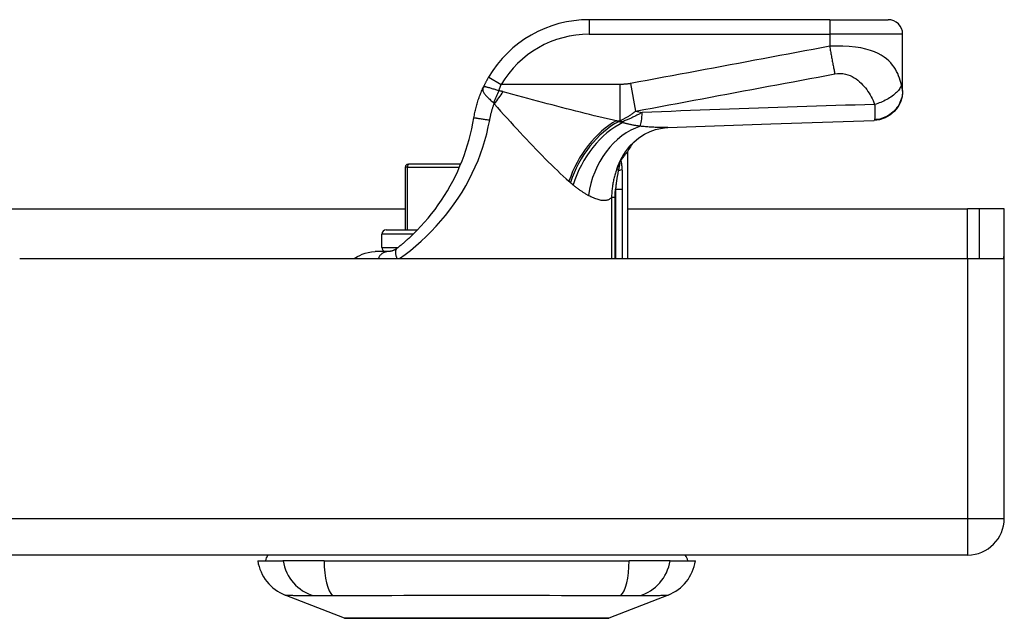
# Model space of a CAD drawing. Header units: inches. Extents: x 14 to 456, y 41 to 215.
# Tile 16 of 201: x 106.94 to 109.6, y 40.54 to 42.15. Entities that reach past the tile are written whole.
import ezdxf

# ---------------------------------------------------------------- set-up
doc = ezdxf.new("R2010")
doc.units = ezdxf.units.IN
doc.header["$MEASUREMENT"] = 0
doc.layers.add('Visible Edges(ANSI)', color=7, linetype='Continuous', lineweight=25)
doc.layers.add('Visible Tangent Edges(ANSI)', color=7, linetype='Continuous', lineweight=25)

msp = doc.modelspace()

# ---------------------------------------------------------------- linework, layer by layer
at = {"layer": 'Visible Edges(ANSI)'}
for p, q in [((109.128, 42.1542), (108.4789, 42.1542)), ((109.128, 42.1542), (109.2855, 42.1542)), ((109.3248, 41.9627), (109.3248, 42.1148)), ((109.3248, 41.9615), (109.3248, 41.9627)), ((108.5824, 41.7975), (108.5824, 41.5093)), ((108.5644, 41.7741), (108.565, 41.7748)), ((107.9824, 41.7562), (107.9824, 41.5869)), ((107.9903, 41.7641), (107.9923, 41.7641)), ((108.1324, 41.7641), (107.9923, 41.7641)), ((106.4616, 41.6433), (107.9824, 41.6433)), ((108.5824, 41.6433), (109.5002, 41.6433)), ((109.5312, 41.6433), (109.5002, 41.6433)), ((109.5992, 41.6433), (109.5312, 41.6433)), ((109.5312, 41.6433), (109.5312, 41.5093)), ((109.5992, 41.5263), (109.5992, 41.6433)), ((107.9311, 41.5869), (108.0158, 41.5869)), ((107.9193, 41.5397), (107.9193, 41.5751)), ((106.9422, 41.5093), (109.5002, 41.5093)), ((107.9355, 41.5282), (107.9019, 41.5282)), ((109.5002, 41.5093), (109.5978, 41.5093)), ((109.5992, 40.8083), (109.5992, 41.5263)), ((109.5002, 40.7093), (61.8952, 40.7093)), ((107.5847, 40.6935), (107.6527, 40.6935)), ((107.7635, 40.6935), (107.6527, 40.6935)), ((107.7635, 40.6935), (108.587, 40.6935)), ((108.6977, 40.6935), (108.587, 40.6935)), ((108.6977, 40.6935), (108.7658, 40.6935)), ((107.8183, 40.539), (107.6586, 40.6011)), ((108.6918, 40.6011), (108.5321, 40.539))]:
    msp.add_line(p, q, dxfattribs=at)
at = {"layer": 'Visible Edges(ANSI)', "flags": 128}
for points in [[(108.2078, 41.9994), (108.2071, 41.9983), (108.2064, 41.9971), (108.2057, 41.9959), (108.205, 41.9947), (108.2043, 41.9935), (108.2037, 41.9923), (108.203, 41.9911), (108.2024, 41.9899), (108.2017, 41.9887), (108.2011, 41.9875), (108.2004, 41.9863), (108.1998, 41.9851), (108.1992, 41.9839), (108.1985, 41.9827), (108.1979, 41.9815), (108.1973, 41.9803), (108.1967, 41.979), (108.1961, 41.9778), (108.1955, 41.9766), (108.1949, 41.9754), (108.1944, 41.9742), (108.1938, 41.973), (108.1932, 41.9718), (108.1927, 41.9706)], [(108.168, 41.8895), (108.1686, 41.893), (108.1692, 41.8965), (108.1699, 41.9), (108.1706, 41.9034), (108.1713, 41.9069), (108.1721, 41.9104), (108.1729, 41.9138), (108.1738, 41.9172), (108.1747, 41.9207), (108.1756, 41.9241), (108.1766, 41.9275), (108.1776, 41.9309), (108.1787, 41.9343), (108.1797, 41.9377), (108.1809, 41.941), (108.182, 41.9444), (108.1832, 41.9477), (108.1845, 41.951), (108.1858, 41.9543), (108.1871, 41.9576), (108.1884, 41.9609), (108.1898, 41.9642), (108.1912, 41.9674), (108.1927, 41.9706)], [(109.3248, 41.9615), (109.3234, 41.9463), (109.319, 41.9317), (109.3119, 41.9181), (109.3024, 41.9062), (109.2907, 41.8963), (109.2773, 41.8889), (109.2628, 41.8841), (109.2476, 41.8822)], [(108.005, 41.5761), (108.0151, 41.5862), (108.0251, 41.5967), (108.0349, 41.6076), (108.0446, 41.6189), (108.0539, 41.6304), (108.0631, 41.6423), (108.0719, 41.6544), (108.0804, 41.6668), (108.0886, 41.6794), (108.0965, 41.6922), (108.104, 41.7053), (108.1111, 41.7185), (108.1179, 41.7319), (108.1243, 41.7455), (108.1304, 41.7593), (108.1361, 41.7733), (108.1415, 41.7874), (108.1464, 41.8017), (108.151, 41.8161), (108.1552, 41.8307), (108.159, 41.8453), (108.1624, 41.86), (108.1654, 41.8747), (108.168, 41.8895)], [(108.6914, 41.8634), (108.9696, 41.8735), (109.2476, 41.8822)], [(108.5872, 41.8115), (108.5992, 41.8238), (108.6131, 41.8351), (108.6282, 41.8448), (108.6435, 41.8523), (108.6581, 41.8576), (108.6712, 41.8609), (108.6824, 41.8627), (108.6914, 41.8634)], [(108.565, 41.7748), (108.5663, 41.7766), (108.5676, 41.7784), (108.5689, 41.7801), (108.5701, 41.7817), (108.5712, 41.7832), (108.5723, 41.7846), (108.5734, 41.786), (108.5744, 41.7873), (108.5753, 41.7885), (108.5762, 41.7897), (108.5771, 41.7908), (108.5778, 41.7918), (108.5785, 41.7927), (108.5792, 41.7935), (108.5798, 41.7943), (108.5803, 41.795), (108.5808, 41.7956), (108.5812, 41.7961), (108.5816, 41.7965), (108.5818, 41.7969), (108.5821, 41.7972), (108.5822, 41.7974), (108.5823, 41.7975), (108.5824, 41.7975)], [(108.5598, 41.7661), (108.56, 41.7665), (108.5602, 41.7669), (108.5604, 41.7673), (108.5606, 41.7676), (108.5608, 41.768), (108.561, 41.7684), (108.5612, 41.7688), (108.5614, 41.7691), (108.5616, 41.7695), (108.5618, 41.7699), (108.562, 41.7702), (108.5622, 41.7706), (108.5624, 41.771), (108.5626, 41.7713), (108.5628, 41.7717), (108.563, 41.772), (108.5632, 41.7723), (108.5634, 41.7726), (108.5636, 41.7729), (108.5638, 41.7731), (108.5639, 41.7734), (108.5641, 41.7736), (108.5643, 41.7739), (108.5644, 41.7741)], [(108.005, 41.5761), (108.0031, 41.5743), (108.0013, 41.5725), (107.9994, 41.5707), (107.9975, 41.569), (107.9957, 41.5672), (107.9938, 41.5655), (107.9919, 41.5638), (107.99, 41.5621), (107.9882, 41.5604), (107.9863, 41.5587), (107.9844, 41.557), (107.9825, 41.5554), (107.9806, 41.5537), (107.9787, 41.5521), (107.9768, 41.5505), (107.9749, 41.5489), (107.9731, 41.5473), (107.9712, 41.5457), (107.9693, 41.5442), (107.9674, 41.5426), (107.9655, 41.5411), (107.9636, 41.5396), (107.9617, 41.5381), (107.9598, 41.5366)], [(107.9598, 41.5366), (107.9588, 41.5358), (107.9579, 41.5351), (107.9569, 41.5345), (107.9558, 41.5338), (107.9548, 41.5332), (107.9538, 41.5327), (107.9528, 41.5322), (107.9517, 41.5317), (107.9507, 41.5312), (107.9496, 41.5308), (107.9486, 41.5304), (107.9475, 41.5301), (107.9465, 41.5297), (107.9454, 41.5294), (107.9443, 41.5292), (107.9433, 41.529), (107.9422, 41.5288), (107.9412, 41.5286), (107.9401, 41.5284), (107.9391, 41.5283), (107.9382, 41.5283), (107.9372, 41.5282), (107.9364, 41.5282), (107.9355, 41.5282)], [(107.8451, 41.5093), (107.8492, 41.5119), (107.854, 41.5148), (107.8598, 41.5179), (107.8666, 41.5209), (107.8742, 41.5237), (107.8827, 41.526), (107.892, 41.5276), (107.9019, 41.5282)], [(107.8201, 40.5387), (107.8205, 40.5387), (107.8218, 40.5387), (107.824, 40.5387), (107.827, 40.5387), (107.8308, 40.5386), (107.8354, 40.5386), (107.8408, 40.5386), (107.8471, 40.5386), (107.8542, 40.5386), (107.8621, 40.5386), (107.8707, 40.5385), (107.88, 40.5385), (107.89, 40.5385), (107.9007, 40.5385), (107.9121, 40.5385), (107.924, 40.5385), (107.9366, 40.5385), (107.9498, 40.5385), (107.9635, 40.5385), (107.9777, 40.5385), (107.9924, 40.5385), (108.0076, 40.5386), (108.0232, 40.5386), (108.0392, 40.5386), (108.0555, 40.5386), (108.0721, 40.5386), (108.089, 40.5386), (108.106, 40.5387), (108.1231, 40.5387), (108.1404, 40.5387), (108.1578, 40.5387), (108.1753, 40.5387), (108.1928, 40.5387), (108.2103, 40.5387), (108.2276, 40.5387), (108.2448, 40.5387), (108.2618, 40.5386), (108.2785, 40.5386), (108.2951, 40.5386), (108.3115, 40.5386), (108.3275, 40.5386), (108.3431, 40.5386), (108.3583, 40.5385), (108.373, 40.5385), (108.3872, 40.5385), (108.4009, 40.5385), (108.4141, 40.5385), (108.4267, 40.5385), (108.4386, 40.5385), (108.45, 40.5385), (108.4606, 40.5385), (108.4706, 40.5385), (108.48, 40.5385), (108.4886, 40.5386), (108.4964, 40.5386), (108.5034, 40.5386), (108.5097, 40.5386), (108.5151, 40.5386), (108.5197, 40.5386), (108.5235, 40.5387), (108.5265, 40.5387), (108.5286, 40.5387), (108.5299, 40.5387), (108.5303, 40.5387)]]:
    msp.add_lwpolyline(points, dxfattribs=at)
at = {"layer": 'Visible Edges(ANSI)'}
for centre, radius, start, end in [((108.4789, 41.8392), 0.315, 90, 149.4195), ((109.2855, 42.1148), 0.0394, 0, 90), ((108.7559, 41.7047), 0.1969, 142.7495, 151.8538), ((107.9903, 41.7562), 0.00787, 90, 180), ((107.9311, 41.5751), 0.0118, 90, 180), ((107.9311, 41.5397), 0.0118, 180, 256.7385), ((109.5002, 41.5263), 0.099, 350.1123, 0), ((109.5002, 40.8083), 0.099, 270, 0), ((107.6437, 40.6857), 0.0394, 143.1301, 168.463), ((108.7067, 40.6857), 0.0394, 11.537, 36.8699), ((107.7015, 40.7112), 0.1181, 188.6009, 248.7495), ((108.649, 40.7112), 0.1181, 291.2505, 351.3991), ((107.8201, 40.5436), 0.00492, 248.7495, 269.7912), ((108.5303, 40.5436), 0.00492, 270.2088, 291.2505)]:
    msp.add_arc(centre, radius, start, end, dxfattribs=at)
at = {"layer": 'Visible Tangent Edges(ANSI)'}
for p, q in [((108.4789, 42.1542), (108.4789, 42.1148)), ((109.128, 42.1542), (109.128, 42.1148)), ((108.4789, 42.1148), (109.128, 42.1148)), ((109.128, 42.1148), (109.128, 42.0823)), ((109.3248, 42.1148), (109.128, 42.1148)), ((108.2078, 41.9994), (108.2417, 41.9794)), ((108.5904, 41.9818), (108.6043, 41.9073)), ((108.5613, 41.9794), (108.2417, 41.9794)), ((108.5613, 41.9794), (108.5613, 41.8814)), ((108.5522, 41.8814), (108.5613, 41.8814)), ((108.5695, 41.8789), (108.5581, 41.8789)), ((108.5695, 41.8789), (108.5695, 41.8765)), ((107.9884, 41.7562), (107.9824, 41.7562)), ((107.9884, 41.5869), (107.9884, 41.7562)), ((107.9884, 41.7562), (108.1291, 41.7562)), ((108.5579, 41.7476), (108.553, 41.7494)), ((108.5502, 41.6967), (108.5692, 41.6967)), ((108.5502, 41.6967), (108.5502, 41.5093)), ((108.5692, 41.5093), (108.5692, 41.6967)), ((108.5489, 41.6742), (108.5395, 41.6742)), ((108.5395, 41.6742), (108.5395, 41.5093)), ((108.5489, 41.5093), (108.5489, 41.6742)), ((109.5002, 41.5093), (109.5002, 41.6433)), ((108.004, 41.5751), (107.9193, 41.5751)), ((107.9193, 41.5397), (107.9637, 41.5397)), ((109.5002, 41.5093), (109.5002, 40.8083)), ((61.8952, 40.8083), (109.5002, 40.8083)), ((109.5002, 40.8083), (109.5992, 40.8083)), ((109.5002, 40.8083), (109.5002, 40.7093)), ((108.6918, 40.6011), (108.5321, 40.539))]:
    msp.add_line(p, q, dxfattribs=at)
at = {"layer": 'Visible Tangent Edges(ANSI)', "flags": 128}
for points in [[(109.128, 42.0823), (109.1056, 42.0782), (109.0832, 42.0739), (109.0608, 42.0698), (109.0384, 42.0656), (109.016, 42.0614), (108.9936, 42.0572), (108.9712, 42.053), (108.9488, 42.0488), (108.9264, 42.0446), (108.904, 42.0404), (108.8816, 42.0363), (108.8592, 42.0321), (108.8368, 42.0279), (108.8144, 42.0237), (108.7921, 42.0195), (108.7697, 42.0153), (108.7473, 42.0111), (108.7249, 42.007), (108.7025, 42.0028), (108.6801, 41.9986), (108.6577, 41.9944), (108.6353, 41.9902), (108.6129, 41.986), (108.5904, 41.9818)], [(109.3214, 41.9781), (109.32, 41.9843), (109.3183, 41.9904), (109.3164, 41.9965), (109.3141, 42.0026), (109.3116, 42.0086), (109.3087, 42.0145), (109.3054, 42.0204), (109.3018, 42.0262), (109.2976, 42.0318), (109.2929, 42.0374), (109.2876, 42.0429), (109.2817, 42.0481), (109.2749, 42.0533), (109.2673, 42.0582), (109.2587, 42.0628), (109.249, 42.0672), (109.2381, 42.0712), (109.2258, 42.0748), (109.2122, 42.0779), (109.1973, 42.0803), (109.181, 42.0821), (109.1638, 42.083), (109.146, 42.0831), (109.128, 42.0823)], [(109.128, 42.0823), (109.1286, 42.0789), (109.1291, 42.0756), (109.1297, 42.0723), (109.1303, 42.0689), (109.1309, 42.0656), (109.1315, 42.0623), (109.1321, 42.0589), (109.1327, 42.0556), (109.1333, 42.0523), (109.1339, 42.0491), (109.1345, 42.0458), (109.1351, 42.0426), (109.1357, 42.0394), (109.1363, 42.0363), (109.1369, 42.0332), (109.1375, 42.0301), (109.1381, 42.0271), (109.1386, 42.0242), (109.1392, 42.0213), (109.1398, 42.0184), (109.1403, 42.0157), (109.1408, 42.013), (109.1414, 42.0103), (109.1419, 42.0078)], [(108.6043, 41.9073), (108.6268, 41.9115), (108.6493, 41.9157), (108.6716, 41.9199), (108.694, 41.924), (108.7164, 41.9282), (108.7388, 41.9324), (108.7612, 41.9366), (108.7836, 41.9408), (108.806, 41.945), (108.8284, 41.9492), (108.8508, 41.9533), (108.8732, 41.9575), (108.8956, 41.9617), (108.918, 41.9659), (108.9404, 41.9701), (108.9627, 41.9743), (108.9851, 41.9785), (109.0075, 41.9826), (109.0299, 41.9868), (109.0523, 41.991), (109.0747, 41.9952), (109.0972, 41.9994), (109.1196, 42.0036), (109.1419, 42.0078)], [(109.1419, 42.0078), (109.1491, 42.0088), (109.1563, 42.0091), (109.1634, 42.0087), (109.1703, 42.0075), (109.1768, 42.0057), (109.1829, 42.0034), (109.1887, 42.0006), (109.1942, 41.9975), (109.1993, 41.9941), (109.2041, 41.9905), (109.2086, 41.9867), (109.2129, 41.9827), (109.217, 41.9785), (109.2209, 41.9742), (109.2245, 41.9698), (109.228, 41.9653), (109.2313, 41.9607), (109.2345, 41.9559), (109.2374, 41.9511), (109.2402, 41.9462), (109.2427, 41.9412), (109.2451, 41.936), (109.2473, 41.9308), (109.2493, 41.9254)], [(108.5904, 41.9818), (108.5892, 41.9816), (108.588, 41.9814), (108.5868, 41.9812), (108.5856, 41.981), (108.5843, 41.9809), (108.5831, 41.9807), (108.5819, 41.9805), (108.5807, 41.9804), (108.5795, 41.9803), (108.5783, 41.9802), (108.5771, 41.9801), (108.5759, 41.98), (108.5747, 41.9799), (108.5734, 41.9798), (108.5722, 41.9797), (108.571, 41.9796), (108.5698, 41.9796), (108.5686, 41.9795), (108.5674, 41.9795), (108.5662, 41.9795), (108.565, 41.9794), (108.5638, 41.9794), (108.5626, 41.9794), (108.5613, 41.9794)], [(108.1927, 41.9706), (108.1921, 41.9692), (108.1917, 41.9677), (108.1916, 41.9662), (108.1916, 41.9647), (108.1918, 41.9632), (108.1922, 41.9617), (108.1928, 41.9601), (108.1935, 41.9585), (108.1944, 41.9569), (108.1955, 41.9553), (108.1967, 41.9536), (108.198, 41.9519), (108.1995, 41.9501), (108.2011, 41.9484), (108.2028, 41.9466), (108.2046, 41.9448), (108.2065, 41.9429), (108.2084, 41.9411), (108.2105, 41.9392), (108.2125, 41.9373), (108.2147, 41.9355), (108.2168, 41.9336), (108.219, 41.9317), (108.2212, 41.9298)], [(108.2352, 41.9622), (108.2326, 41.963), (108.23, 41.9638), (108.2275, 41.9647), (108.2249, 41.9655), (108.2224, 41.9663), (108.2199, 41.967), (108.2175, 41.9678), (108.2151, 41.9685), (108.2129, 41.9692), (108.2107, 41.9699), (108.2086, 41.9705), (108.2066, 41.971), (108.2047, 41.9715), (108.203, 41.9719), (108.2014, 41.9723), (108.1999, 41.9725), (108.1985, 41.9727), (108.1973, 41.9728), (108.1962, 41.9728), (108.1953, 41.9727), (108.1944, 41.9724), (108.1937, 41.972), (108.1932, 41.9714), (108.1927, 41.9706)], [(108.2352, 41.9622), (108.2355, 41.9629), (108.2358, 41.9637), (108.236, 41.9644), (108.2363, 41.9651), (108.2365, 41.9658), (108.2368, 41.9665), (108.2371, 41.9673), (108.2373, 41.968), (108.2376, 41.9687), (108.2378, 41.9694), (108.2381, 41.9701), (108.2384, 41.9709), (108.2386, 41.9716), (108.2389, 41.9723), (108.2392, 41.973), (108.2395, 41.9737), (108.2397, 41.9744), (108.24, 41.9752), (108.2403, 41.9759), (108.2405, 41.9766), (108.2408, 41.9773), (108.2411, 41.978), (108.2414, 41.9787), (108.2417, 41.9794)], [(108.2467, 41.9597), (108.2463, 41.9598), (108.2458, 41.9599), (108.2454, 41.9601), (108.2449, 41.9602), (108.2444, 41.9603), (108.244, 41.9604), (108.2435, 41.9605), (108.2431, 41.9606), (108.2426, 41.9607), (108.2421, 41.9609), (108.2416, 41.961), (108.2412, 41.9611), (108.2407, 41.9612), (108.2402, 41.9613), (108.2397, 41.9614), (108.2392, 41.9615), (108.2387, 41.9616), (108.2383, 41.9617), (108.2378, 41.9618), (108.2373, 41.9619), (108.2368, 41.9619), (108.2363, 41.962), (108.2357, 41.9621), (108.2352, 41.9622)], [(108.5522, 41.8814), (108.5406, 41.884), (108.5288, 41.8866), (108.5169, 41.8894), (108.5048, 41.8922), (108.4926, 41.8951), (108.4803, 41.8981), (108.4679, 41.9011), (108.4554, 41.9042), (108.4429, 41.9074), (108.4302, 41.9106), (108.4175, 41.9139), (108.4046, 41.9172), (108.3917, 41.9206), (108.3788, 41.924), (108.3657, 41.9274), (108.3526, 41.9309), (108.3395, 41.9344), (108.3263, 41.938), (108.3131, 41.9416), (108.2998, 41.9452), (108.2866, 41.9488), (108.2733, 41.9524), (108.26, 41.956), (108.2467, 41.9597)], [(109.3248, 41.9627), (109.3247, 41.9582), (109.3243, 41.9536), (109.3236, 41.949), (109.3225, 41.9443), (109.3212, 41.9396), (109.3195, 41.9349), (109.3175, 41.9303), (109.3152, 41.9257), (109.3126, 41.9212), (109.3096, 41.9169), (109.3063, 41.9128), (109.3028, 41.9089), (109.299, 41.9052), (109.295, 41.9018), (109.2907, 41.8986), (109.2863, 41.8958), (109.2818, 41.8932), (109.2771, 41.891), (109.2724, 41.889), (109.2677, 41.8874), (109.2629, 41.8861), (109.2582, 41.8851), (109.2535, 41.8844), (109.2489, 41.884)], [(109.3214, 41.9781), (109.3207, 41.9758), (109.3197, 41.9733), (109.3184, 41.9709), (109.317, 41.9683), (109.3153, 41.9658), (109.3133, 41.9632), (109.3111, 41.9606), (109.3087, 41.958), (109.306, 41.9554), (109.3032, 41.9528), (109.3001, 41.9503), (109.2968, 41.9478), (109.2934, 41.9454), (109.2897, 41.943), (109.286, 41.9407), (109.2821, 41.9386), (109.2781, 41.9365), (109.2741, 41.9346), (109.27, 41.9327), (109.2658, 41.931), (109.2616, 41.9294), (109.2575, 41.928), (109.2533, 41.9266), (109.2493, 41.9254)], [(109.3248, 41.9627), (109.3248, 41.963), (109.3248, 41.9634), (109.3247, 41.9638), (109.3247, 41.9642), (109.3246, 41.9647), (109.3245, 41.9652), (109.3244, 41.9657), (109.3243, 41.9663), (109.3241, 41.9669), (109.324, 41.9675), (109.3238, 41.9682), (109.3236, 41.9689), (109.3234, 41.9696), (109.3233, 41.9703), (109.3231, 41.971), (109.3229, 41.9717), (109.3227, 41.9724), (109.3225, 41.9732), (109.3224, 41.974), (109.3222, 41.9747), (109.322, 41.9756), (109.3218, 41.9764), (109.3216, 41.9772), (109.3214, 41.9781)], [(108.2212, 41.9298), (108.2213, 41.9298), (108.2213, 41.9297), (108.2214, 41.9296), (108.2215, 41.9295), (108.2216, 41.9294), (108.2216, 41.9293), (108.2217, 41.9292), (108.2217, 41.9291), (108.2218, 41.929), (108.2219, 41.9289), (108.2219, 41.9288), (108.222, 41.9287), (108.222, 41.9285), (108.2221, 41.9284), (108.2221, 41.9283), (108.2222, 41.9281), (108.2222, 41.928), (108.2223, 41.9278), (108.2223, 41.9277), (108.2223, 41.9275), (108.2224, 41.9274), (108.2224, 41.9272), (108.2224, 41.927), (108.2225, 41.9268)], [(108.2105, 41.8832), (108.2108, 41.8851), (108.2112, 41.8869), (108.2115, 41.8888), (108.2119, 41.8906), (108.2123, 41.8924), (108.2127, 41.8943), (108.2132, 41.8961), (108.2136, 41.898), (108.214, 41.8998), (108.2145, 41.9016), (108.215, 41.9034), (108.2155, 41.9053), (108.216, 41.9071), (108.2165, 41.9089), (108.2171, 41.9107), (108.2176, 41.9125), (108.2182, 41.9143), (108.2187, 41.9161), (108.2193, 41.9179), (108.2199, 41.9197), (108.2205, 41.9215), (108.2212, 41.9233), (108.2218, 41.9251), (108.2225, 41.9268)], [(108.2225, 41.9268), (108.2313, 41.9171), (108.24, 41.9074), (108.2488, 41.8977), (108.2576, 41.8881), (108.2663, 41.8785), (108.2751, 41.869), (108.2838, 41.8595), (108.2925, 41.8501), (108.3012, 41.8408), (108.3098, 41.8316), (108.3183, 41.8225), (108.3269, 41.8135), (108.3354, 41.8046), (108.3438, 41.7959), (108.3521, 41.7873), (108.3605, 41.7789), (108.3687, 41.7706), (108.3769, 41.7625), (108.385, 41.7545), (108.3931, 41.7468), (108.4011, 41.7393), (108.409, 41.732), (108.4167, 41.7249), (108.4244, 41.7182)], [(108.5613, 41.8814), (108.5631, 41.8822), (108.5649, 41.8829), (108.5667, 41.8837), (108.5685, 41.8845), (108.5703, 41.8853), (108.5721, 41.8862), (108.5739, 41.8871), (108.5756, 41.888), (108.5774, 41.8889), (108.5792, 41.8899), (108.581, 41.8909), (108.5828, 41.8919), (108.5846, 41.893), (108.5864, 41.8941), (108.5882, 41.8953), (108.5899, 41.8964), (108.5917, 41.8976), (108.5935, 41.8989), (108.5953, 41.9002), (108.5971, 41.9015), (108.5989, 41.9029), (108.6007, 41.9043), (108.6025, 41.9058), (108.6043, 41.9073)], [(108.622, 41.9037), (108.62, 41.9026), (108.6179, 41.9015), (108.6158, 41.9004), (108.6137, 41.8993), (108.6117, 41.8982), (108.6095, 41.8971), (108.6074, 41.8961), (108.6053, 41.895), (108.6032, 41.8939), (108.601, 41.8929), (108.5988, 41.8918), (108.5967, 41.8908), (108.5945, 41.8897), (108.5923, 41.8887), (108.5901, 41.8877), (108.5878, 41.8867), (108.5856, 41.8856), (108.5833, 41.8847), (108.5811, 41.8837), (108.5788, 41.8827), (108.5765, 41.8817), (108.5742, 41.8808), (108.5719, 41.8798), (108.5695, 41.8789)], [(109.2493, 41.9254), (109.2231, 41.9247), (109.197, 41.9239), (109.1709, 41.9231), (109.1448, 41.9223), (109.1186, 41.9215), (109.0925, 41.9207), (109.0664, 41.9198), (109.0402, 41.919), (109.0141, 41.9181), (108.988, 41.9173), (108.9618, 41.9164), (108.9357, 41.9155), (108.9096, 41.9146), (108.8834, 41.9136), (108.8573, 41.9127), (108.8312, 41.9117), (108.805, 41.9108), (108.7789, 41.9098), (108.7527, 41.9088), (108.7266, 41.9078), (108.7005, 41.9068), (108.6743, 41.9058), (108.6482, 41.9047), (108.622, 41.9037)], [(109.2493, 41.9254), (109.2494, 41.9228), (109.2495, 41.9203), (109.2496, 41.9179), (109.2497, 41.9156), (109.2498, 41.9133), (109.2498, 41.9111), (109.2499, 41.9091), (109.25, 41.907), (109.25, 41.9051), (109.2501, 41.9032), (109.2501, 41.9014), (109.2501, 41.8995), (109.2501, 41.8976), (109.25, 41.8958), (109.25, 41.8941), (109.2499, 41.8926), (109.2499, 41.8911), (109.2498, 41.8898), (109.2497, 41.8885), (109.2495, 41.8874), (109.2494, 41.8864), (109.2492, 41.8855), (109.2491, 41.8847), (109.2489, 41.884)], [(107.9674, 41.5093), (107.982, 41.52), (107.9965, 41.5314), (108.011, 41.5434), (108.0252, 41.556), (108.0392, 41.569), (108.0528, 41.5826), (108.0661, 41.5966), (108.0789, 41.611), (108.0913, 41.6259), (108.1033, 41.6412), (108.1147, 41.6568), (108.1256, 41.6727), (108.1359, 41.689), (108.1457, 41.7056), (108.1549, 41.7224), (108.1636, 41.7395), (108.1716, 41.7568), (108.179, 41.7744), (108.1858, 41.7921), (108.192, 41.81), (108.1976, 41.8281), (108.2025, 41.8464), (108.2068, 41.8647), (108.2105, 41.8832)], [(108.168, 41.8895), (108.1681, 41.8895), (108.1683, 41.8895), (108.1687, 41.8895), (108.1693, 41.8894), (108.1701, 41.8894), (108.1711, 41.8892), (108.1722, 41.8891), (108.1736, 41.8889), (108.1751, 41.8887), (108.1768, 41.8885), (108.1787, 41.8882), (108.1807, 41.8879), (108.1829, 41.8876), (108.1852, 41.8872), (108.1876, 41.8868), (108.1901, 41.8865), (108.1927, 41.8861), (108.1952, 41.8857), (108.1979, 41.8852), (108.2005, 41.8848), (108.203, 41.8844), (108.2056, 41.884), (108.2081, 41.8836), (108.2105, 41.8832)], [(108.5581, 41.8789), (108.5578, 41.879), (108.5576, 41.8791), (108.5573, 41.8792), (108.5571, 41.8793), (108.5569, 41.8794), (108.5566, 41.8795), (108.5564, 41.8796), (108.5561, 41.8798), (108.5559, 41.8799), (108.5556, 41.88), (108.5554, 41.8801), (108.5552, 41.8802), (108.5549, 41.8803), (108.5547, 41.8804), (108.5544, 41.8805), (108.5542, 41.8806), (108.5539, 41.8807), (108.5537, 41.8808), (108.5534, 41.8809), (108.5532, 41.881), (108.553, 41.8811), (108.5527, 41.8812), (108.5525, 41.8813), (108.5522, 41.8814)], [(108.5695, 41.8765), (108.569, 41.8766), (108.5686, 41.8767), (108.5681, 41.8768), (108.5676, 41.8769), (108.5671, 41.877), (108.5667, 41.8771), (108.5662, 41.8772), (108.5657, 41.8773), (108.5652, 41.8774), (108.5648, 41.8775), (108.5643, 41.8776), (108.5638, 41.8777), (108.5633, 41.8778), (108.5629, 41.8779), (108.5624, 41.878), (108.5619, 41.8781), (108.5614, 41.8782), (108.5609, 41.8783), (108.5605, 41.8784), (108.56, 41.8785), (108.5595, 41.8786), (108.559, 41.8787), (108.5586, 41.8788), (108.5581, 41.8789)], [(108.6171, 41.8664), (108.615, 41.8667), (108.6128, 41.867), (108.6108, 41.8673), (108.6087, 41.8676), (108.6066, 41.8679), (108.6045, 41.8682), (108.6025, 41.8686), (108.6004, 41.8689), (108.5984, 41.8693), (108.5964, 41.8697), (108.5943, 41.8701), (108.5923, 41.8705), (108.5904, 41.8709), (108.5884, 41.8714), (108.5864, 41.8718), (108.5845, 41.8723), (108.5826, 41.8727), (108.5807, 41.8732), (108.5788, 41.8737), (108.5769, 41.8743), (108.575, 41.8748), (108.5732, 41.8753), (108.5713, 41.8759), (108.5695, 41.8765)], [(109.2489, 41.884), (109.2488, 41.8839), (109.2488, 41.8837), (109.2487, 41.8836), (109.2487, 41.8834), (109.2486, 41.8833), (109.2486, 41.8832), (109.2485, 41.8831), (109.2485, 41.883), (109.2484, 41.8829), (109.2484, 41.8828), (109.2483, 41.8827), (109.2483, 41.8826), (109.2482, 41.8826), (109.2482, 41.8825), (109.2481, 41.8824), (109.2481, 41.8824), (109.248, 41.8823), (109.248, 41.8823), (109.2479, 41.8823), (109.2479, 41.8822), (109.2478, 41.8822), (109.2478, 41.8822), (109.2477, 41.8822), (109.2476, 41.8822)], [(108.6915, 41.8634), (108.6888, 41.8633), (108.6861, 41.8632), (108.6833, 41.8631), (108.6805, 41.8631), (108.6777, 41.8631), (108.6748, 41.8631), (108.6719, 41.8632), (108.6689, 41.8632), (108.6659, 41.8633), (108.6629, 41.8634), (108.6599, 41.8635), (108.6568, 41.8636), (108.6536, 41.8638), (108.6505, 41.8639), (108.6473, 41.8641), (108.644, 41.8643), (108.6407, 41.8645), (108.6375, 41.8647), (108.6341, 41.865), (108.6308, 41.8653), (108.6274, 41.8655), (108.624, 41.8658), (108.6205, 41.8661), (108.6171, 41.8664)], [(108.5682, 41.7507), (108.5682, 41.7518), (108.5681, 41.7529), (108.568, 41.7541), (108.5679, 41.7552), (108.5678, 41.7563), (108.5677, 41.7573), (108.5676, 41.7584), (108.5675, 41.7595), (108.5674, 41.7606), (108.5673, 41.7616), (108.5672, 41.7627), (108.567, 41.7637), (108.5669, 41.7647), (108.5667, 41.7657), (108.5666, 41.7667), (108.5664, 41.7677), (108.5662, 41.7686), (108.566, 41.7695), (108.5658, 41.7704), (108.5655, 41.7713), (108.5653, 41.7721), (108.565, 41.7728), (108.5647, 41.7735), (108.5644, 41.7741)], [(108.553, 41.7494), (108.5519, 41.7464), (108.5509, 41.7434), (108.5499, 41.7403), (108.549, 41.7373), (108.5481, 41.7342), (108.5472, 41.7312), (108.5464, 41.7281), (108.5456, 41.725), (108.5449, 41.7219), (108.5442, 41.7188), (108.5436, 41.7156), (108.543, 41.7125), (108.5424, 41.7093), (108.5419, 41.7062), (108.5415, 41.703), (108.5411, 41.6998), (108.5407, 41.6966), (108.5404, 41.6935), (108.5401, 41.6903), (108.5399, 41.6871), (108.5397, 41.6839), (108.5396, 41.6806), (108.5396, 41.6774), (108.5395, 41.6742)], [(108.5579, 41.7476), (108.5575, 41.7456), (108.5571, 41.7437), (108.5567, 41.7417), (108.5563, 41.7397), (108.5559, 41.7376), (108.5555, 41.7356), (108.5551, 41.7335), (108.5547, 41.7314), (108.5544, 41.7293), (108.554, 41.7272), (108.5537, 41.7251), (108.5533, 41.723), (108.553, 41.7208), (108.5527, 41.7187), (108.5524, 41.7165), (108.5521, 41.7144), (108.5518, 41.7122), (108.5515, 41.71), (108.5513, 41.7078), (108.551, 41.7056), (108.5508, 41.7034), (108.5506, 41.7011), (108.5504, 41.6989), (108.5502, 41.6967)], [(108.5598, 41.7661), (108.5595, 41.7654), (108.5592, 41.7647), (108.5589, 41.7641), (108.5586, 41.7634), (108.5583, 41.7627), (108.558, 41.762), (108.5577, 41.7613), (108.5574, 41.7606), (108.5571, 41.7599), (108.5568, 41.7592), (108.5565, 41.7585), (108.5562, 41.7578), (108.556, 41.7571), (108.5557, 41.7564), (108.5554, 41.7557), (108.5551, 41.755), (108.5549, 41.7543), (108.5546, 41.7536), (108.5543, 41.7529), (108.554, 41.7522), (108.5538, 41.7515), (108.5535, 41.7508), (108.5533, 41.7501), (108.553, 41.7494)], [(108.5598, 41.7661), (108.5602, 41.7667), (108.5605, 41.7672), (108.5608, 41.7675), (108.561, 41.7677), (108.5612, 41.7676), (108.5613, 41.7673), (108.5614, 41.7669), (108.5614, 41.7663), (108.5613, 41.7656), (108.5612, 41.7647), (108.5611, 41.7638), (108.5609, 41.7628), (108.5607, 41.7617), (108.5605, 41.7606), (108.5603, 41.7594), (108.56, 41.7582), (108.5598, 41.757), (108.5595, 41.7557), (108.5593, 41.7544), (108.559, 41.7531), (108.5587, 41.7517), (108.5584, 41.7504), (108.5581, 41.749), (108.5579, 41.7476)], [(108.5692, 41.6967), (108.5692, 41.6989), (108.5692, 41.7012), (108.5692, 41.7035), (108.5692, 41.7057), (108.5692, 41.708), (108.5692, 41.7102), (108.5692, 41.7125), (108.5692, 41.7148), (108.5692, 41.717), (108.5691, 41.7193), (108.5691, 41.7215), (108.5691, 41.7238), (108.5691, 41.7261), (108.569, 41.7283), (108.569, 41.7306), (108.5689, 41.7328), (108.5689, 41.7351), (108.5688, 41.7373), (108.5688, 41.7396), (108.5687, 41.7418), (108.5686, 41.7441), (108.5685, 41.7463), (108.5684, 41.7485), (108.5682, 41.7507)], [(108.4244, 41.7182), (108.4246, 41.718), (108.4247, 41.7179), (108.4249, 41.7178), (108.4251, 41.7176), (108.4252, 41.7175), (108.4254, 41.7173), (108.4256, 41.7172), (108.4257, 41.717), (108.4259, 41.7169), (108.426, 41.7168), (108.4262, 41.7166), (108.4264, 41.7165), (108.4265, 41.7163), (108.4267, 41.7162), (108.4268, 41.7161), (108.427, 41.7159), (108.4272, 41.7158), (108.4273, 41.7156), (108.4275, 41.7155), (108.4276, 41.7154), (108.4278, 41.7152), (108.428, 41.7151), (108.4281, 41.7149), (108.4283, 41.7148)], [(108.4283, 41.7148), (108.4286, 41.7145), (108.4289, 41.7142), (108.4292, 41.714), (108.4296, 41.7137), (108.4299, 41.7134), (108.4302, 41.7131), (108.4305, 41.7129), (108.4308, 41.7126), (108.4311, 41.7123), (108.4315, 41.712), (108.4318, 41.7118), (108.4321, 41.7115), (108.4324, 41.7112), (108.4327, 41.7109), (108.433, 41.7107), (108.4333, 41.7104), (108.4337, 41.7101), (108.434, 41.7099), (108.4343, 41.7096), (108.4346, 41.7093), (108.4349, 41.7091), (108.4352, 41.7088), (108.4355, 41.7085), (108.4359, 41.7083)], [(108.4359, 41.7083), (108.4377, 41.7067), (108.4395, 41.7052), (108.4413, 41.7038), (108.443, 41.7024), (108.4448, 41.701), (108.4466, 41.6996), (108.4484, 41.6983), (108.4501, 41.6969), (108.4519, 41.6957), (108.4536, 41.6944), (108.4554, 41.6932), (108.4571, 41.692), (108.4588, 41.6909), (108.4606, 41.6897), (108.4623, 41.6886), (108.464, 41.6876), (108.4656, 41.6865), (108.4673, 41.6855), (108.469, 41.6845), (108.4706, 41.6836), (108.4723, 41.6827), (108.4739, 41.6818), (108.4756, 41.6809), (108.4772, 41.68)], [(108.5489, 41.6742), (108.5489, 41.6752), (108.5489, 41.6761), (108.5489, 41.677), (108.5489, 41.678), (108.5489, 41.6789), (108.549, 41.6799), (108.549, 41.6808), (108.549, 41.6817), (108.5491, 41.6827), (108.5491, 41.6836), (108.5492, 41.6845), (108.5492, 41.6855), (108.5493, 41.6864), (108.5493, 41.6873), (108.5494, 41.6883), (108.5495, 41.6892), (108.5495, 41.6901), (108.5496, 41.6911), (108.5497, 41.692), (108.5498, 41.6929), (108.5499, 41.6939), (108.55, 41.6948), (108.5501, 41.6957), (108.5502, 41.6967)], [(108.4772, 41.68), (108.4805, 41.6784), (108.4838, 41.6768), (108.487, 41.6753), (108.4901, 41.6739), (108.4932, 41.6726), (108.4963, 41.6715), (108.4993, 41.6704), (108.5022, 41.6695), (108.5051, 41.6686), (108.5079, 41.668), (108.5106, 41.6674), (108.5133, 41.667), (108.5159, 41.6667), (108.5184, 41.6666), (108.5208, 41.6666), (108.5232, 41.6668), (108.5255, 41.6671), (108.5277, 41.6676), (108.5299, 41.6683), (108.532, 41.6691), (108.534, 41.6701), (108.5359, 41.6713), (108.5378, 41.6727), (108.5395, 41.6742)], [(107.9598, 41.5366), (107.9592, 41.5361), (107.9587, 41.5355), (107.9581, 41.5348), (107.9577, 41.5341), (107.9572, 41.5333), (107.9569, 41.5325), (107.9566, 41.5316), (107.9563, 41.5306), (107.9561, 41.5295), (107.956, 41.5284), (107.9559, 41.5273), (107.9559, 41.5261), (107.9559, 41.5249), (107.9561, 41.5236), (107.9562, 41.5222), (107.9565, 41.5209), (107.9568, 41.5195), (107.9571, 41.518), (107.9576, 41.5166), (107.958, 41.5151), (107.9586, 41.5137), (107.9591, 41.5122), (107.9598, 41.5107), (107.9604, 41.5093)], [(107.9355, 41.5282), (107.9343, 41.5281), (107.9331, 41.5281), (107.9318, 41.5279), (107.9306, 41.5277), (107.9293, 41.5274), (107.9281, 41.5271), (107.9268, 41.5267), (107.9256, 41.5262), (107.9244, 41.5256), (107.9232, 41.525), (107.922, 41.5243), (107.9208, 41.5235), (107.9197, 41.5227), (107.9185, 41.5217), (107.9175, 41.5208), (107.9164, 41.5197), (107.9154, 41.5186), (107.9145, 41.5174), (107.9136, 41.5162), (107.9127, 41.5149), (107.9119, 41.5136), (107.9112, 41.5122), (107.9105, 41.5107), (107.9098, 41.5093)], [(107.6586, 40.6011), (107.6588, 40.6011), (107.6592, 40.6011), (107.6599, 40.6011), (107.6608, 40.601), (107.662, 40.601), (107.6635, 40.6009), (107.6653, 40.6009), (107.6673, 40.6008), (107.6696, 40.6007), (107.6721, 40.6006), (107.6749, 40.6006), (107.678, 40.6005), (107.6813, 40.6004), (107.6848, 40.6003), (107.6886, 40.6002), (107.6926, 40.6001), (107.6969, 40.6001), (107.7014, 40.6), (107.7061, 40.5999), (107.711, 40.5999), (107.7162, 40.5998), (107.7215, 40.5998), (107.7271, 40.5997), (107.7353, 40.5996)], [(107.7353, 40.5996), (107.7366, 40.5996), (107.7381, 40.5996), (107.7396, 40.5997), (107.7412, 40.5997), (107.7428, 40.5997), (107.7446, 40.5997), (107.7464, 40.5997), (107.7483, 40.5997), (107.7502, 40.5997), (107.7522, 40.5998), (107.7543, 40.5998), (107.7565, 40.5998), (107.7587, 40.5998), (107.7609, 40.5998), (107.7633, 40.5997), (107.7657, 40.5997), (107.7681, 40.5997), (107.7706, 40.5997), (107.7732, 40.5997), (107.7758, 40.5997), (107.7784, 40.5997), (107.7811, 40.5996), (107.7839, 40.5996), (107.7866, 40.5996)], [(107.7866, 40.5996), (107.8202, 40.5998), (107.8512, 40.5999), (107.8826, 40.6), (107.9142, 40.6001), (107.9462, 40.6003), (107.9784, 40.6005), (108.0108, 40.6006), (108.0434, 40.6008), (108.0761, 40.6009), (108.109, 40.601), (108.142, 40.6011), (108.175, 40.6011), (108.2081, 40.6011), (108.2411, 40.601), (108.2739, 40.6009), (108.3067, 40.6008), (108.3393, 40.6006), (108.3718, 40.6005), (108.404, 40.6003), (108.4361, 40.6001), (108.4678, 40.6), (108.4992, 40.5999), (108.5303, 40.5998), (108.5638, 40.5996)], [(108.5638, 40.5996), (108.5652, 40.5996), (108.5666, 40.5996), (108.568, 40.5996), (108.5693, 40.5996), (108.5707, 40.5996), (108.572, 40.5997), (108.5733, 40.5997), (108.5746, 40.5997), (108.5759, 40.5997), (108.5772, 40.5997), (108.5785, 40.5997), (108.5798, 40.5997), (108.5811, 40.5997), (108.5823, 40.5997), (108.5835, 40.5997), (108.5848, 40.5997), (108.586, 40.5997), (108.5872, 40.5997), (108.5883, 40.5997), (108.5895, 40.5998), (108.5906, 40.5998), (108.5918, 40.5998), (108.5929, 40.5998), (108.594, 40.5998)], [(108.594, 40.5998), (108.5951, 40.5998), (108.5961, 40.5998), (108.5972, 40.5998), (108.5982, 40.5998), (108.5992, 40.5997), (108.6002, 40.5997), (108.6012, 40.5997), (108.6022, 40.5997), (108.6031, 40.5997), (108.604, 40.5997), (108.6049, 40.5997), (108.6058, 40.5997), (108.6067, 40.5997), (108.6076, 40.5997), (108.6084, 40.5997), (108.6092, 40.5997), (108.61, 40.5997), (108.6108, 40.5997), (108.6116, 40.5996), (108.6124, 40.5996), (108.6131, 40.5996), (108.6138, 40.5996), (108.6145, 40.5996), (108.6152, 40.5996)], [(108.6152, 40.5996), (108.6234, 40.5997), (108.6289, 40.5998), (108.6343, 40.5998), (108.6394, 40.5999), (108.6444, 40.5999), (108.6491, 40.6), (108.6536, 40.6001), (108.6578, 40.6001), (108.6619, 40.6002), (108.6656, 40.6003), (108.6692, 40.6004), (108.6725, 40.6005), (108.6755, 40.6006), (108.6783, 40.6006), (108.6809, 40.6007), (108.6831, 40.6008), (108.6852, 40.6009), (108.6869, 40.6009), (108.6884, 40.601), (108.6896, 40.601), (108.6906, 40.6011), (108.6913, 40.6011), (108.6917, 40.6011), (108.6918, 40.6011)], [(107.9006, 40.5386), (107.8942, 40.5387), (107.888, 40.5387), (107.882, 40.5387), (107.8763, 40.5387), (107.8708, 40.5387), (107.8655, 40.5388), (107.8605, 40.5388), (107.8558, 40.5388), (107.8513, 40.5388), (107.8471, 40.5388), (107.8432, 40.5389), (107.8396, 40.5389), (107.8362, 40.5389), (107.8331, 40.5389), (107.8303, 40.5389), (107.8278, 40.5389), (107.8256, 40.539), (107.8237, 40.539), (107.8221, 40.539), (107.8207, 40.539), (107.8197, 40.539), (107.8189, 40.539), (107.8185, 40.539), (107.8183, 40.539)], [(107.9477, 40.5386), (107.9455, 40.5386), (107.9434, 40.5386), (107.9413, 40.5386), (107.9392, 40.5386), (107.9372, 40.5386), (107.9351, 40.5386), (107.9331, 40.5386), (107.931, 40.5386), (107.929, 40.5386), (107.927, 40.5386), (107.925, 40.5386), (107.9231, 40.5386), (107.9211, 40.5386), (107.9192, 40.5386), (107.9172, 40.5386), (107.9153, 40.5386), (107.9134, 40.5386), (107.9115, 40.5386), (107.9097, 40.5386), (107.9078, 40.5386), (107.906, 40.5386), (107.9042, 40.5386), (107.9024, 40.5386), (107.9006, 40.5386)], [(108.4028, 40.5386), (108.3866, 40.5387), (108.3698, 40.5387), (108.3522, 40.5388), (108.334, 40.5388), (108.3153, 40.5388), (108.2962, 40.5389), (108.2766, 40.5389), (108.2568, 40.5389), (108.2367, 40.539), (108.2164, 40.539), (108.1958, 40.539), (108.1751, 40.539), (108.1545, 40.539), (108.134, 40.539), (108.1136, 40.539), (108.0934, 40.5389), (108.0735, 40.5389), (108.054, 40.5389), (108.0348, 40.5388), (108.0162, 40.5388), (107.9981, 40.5388), (107.9806, 40.5387), (107.9638, 40.5387), (107.9477, 40.5386)], [(108.4498, 40.5386), (108.4481, 40.5386), (108.4463, 40.5386), (108.4444, 40.5386), (108.4426, 40.5386), (108.4408, 40.5386), (108.4389, 40.5386), (108.437, 40.5386), (108.4351, 40.5386), (108.4332, 40.5386), (108.4313, 40.5386), (108.4293, 40.5386), (108.4274, 40.5386), (108.4254, 40.5386), (108.4234, 40.5386), (108.4214, 40.5386), (108.4194, 40.5386), (108.4174, 40.5386), (108.4153, 40.5386), (108.4133, 40.5386), (108.4112, 40.5386), (108.4091, 40.5386), (108.407, 40.5386), (108.4049, 40.5386), (108.4028, 40.5386)], [(108.5321, 40.539), (108.532, 40.539), (108.5315, 40.539), (108.5307, 40.539), (108.5297, 40.539), (108.5284, 40.539), (108.5267, 40.539), (108.5248, 40.539), (108.5226, 40.5389), (108.5201, 40.5389), (108.5173, 40.5389), (108.5142, 40.5389), (108.5109, 40.5389), (108.5072, 40.5389), (108.5033, 40.5388), (108.4991, 40.5388), (108.4947, 40.5388), (108.4899, 40.5388), (108.485, 40.5388), (108.4797, 40.5387), (108.4742, 40.5387), (108.4685, 40.5387), (108.4625, 40.5387), (108.4563, 40.5387), (108.4498, 40.5386)]]:
    msp.add_lwpolyline(points, dxfattribs=at)
at = {"layer": 'Visible Tangent Edges(ANSI)'}
for centre, radius, start, end in [((108.4789, 41.8392), 0.2756, 90, 149.4195), ((108.5303, 40.5436), 0.00492, 270.2088, 291.2505)]:
    msp.add_arc(centre, radius, start, end, dxfattribs=at)
for centre, major_axis, ratio, start_param, end_param in [((108.2352, 41.9335), (-0.0778, -0.1808), 0.058123, 4.578197, 4.757923), ((108.2467, 41.9268), (-0.1164, -0.1588), 0.099559, 4.577369, 4.785224), ((112.1001, 42.2746), (-3.6726, -0.2797), 0.09119, 0.304696, 0.320055), ((108.6081, 41.9783), (0.0048, -0.118), 0.119705, 0.32039, 0.882192), ((108.5522, 41.7182), (-0.0981, -0.1707), 0.594817, 3.909946, 5.041872), ((108.5581, 41.7148), (0.0989, 0.1702), 0.604176, 0.765681, 1.908282), ((108.5695, 41.7083), (0.0965, 0.1716), 0.627605, 0.730588, 1.910065), ((112.0815, 42.374), (-3.6723, -0.3833), 0.123492, 0.276298, 0.284), ((108.632, 41.68), (-0.0635, -0.1863), 0.76978, 3.653505, 4.968734), ((108.7359, 41.6825), (-0.1487, 0.129), 0.924855, 0, 0.390841), ((107.9923, 41.7562), (0, 0.00787), 0.489583, 0, 1.570796), ((108.5493, 41.7507), (0.0197, 0.0011), 0.203793, 5.152212, 6.005141), ((107.763, 40.7135), (0.0158, -0.117), 0.948273, 4.754759, 5.892029), ((107.8009, 40.7135), (-0.0053, -0.118), 0.314585, 4.896593, 6.033863), ((108.5495, 40.7135), (0.0053, -0.118), 0.314585, 0.249322, 1.386592), ((108.5875, 40.7135), (-0.0158, -0.117), 0.948273, 0.391156, 1.528426)]:
    msp.add_ellipse(centre, major_axis=major_axis, ratio=ratio, start_param=start_param, end_param=end_param, dxfattribs=at)

doc.saveas('drawing.dxf')
